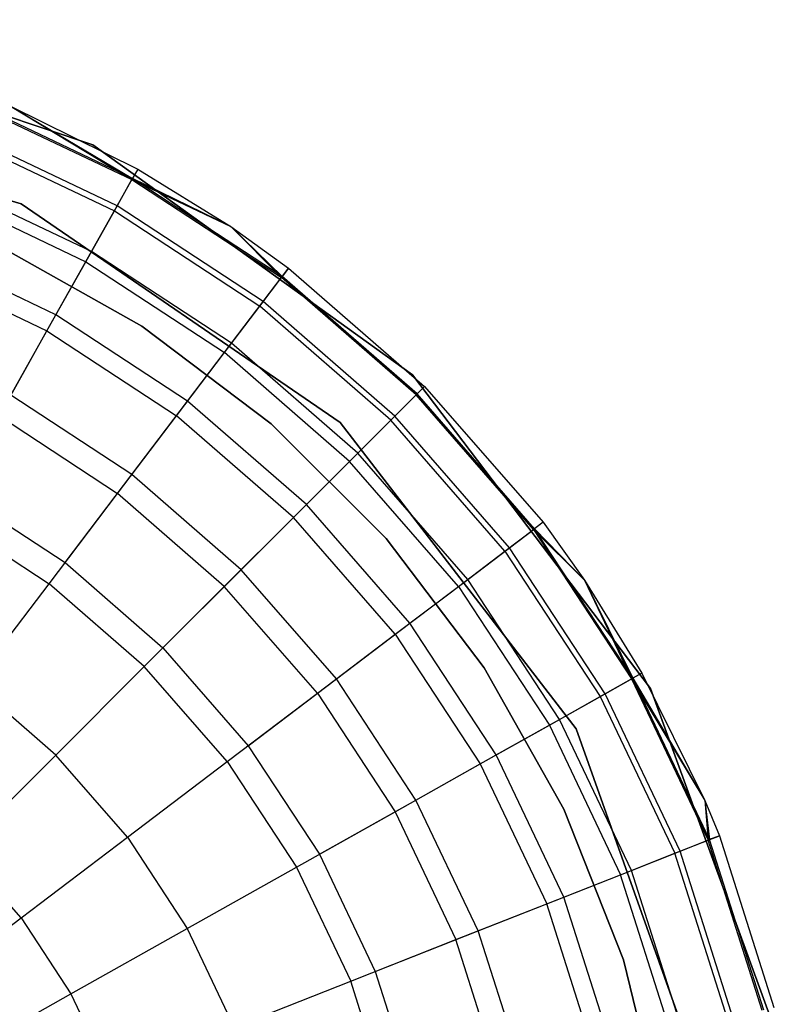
# Model space of a CAD drawing. Extents: x -28.1 to 0, y 0 to 28.1.
# Tile 79 of 215: x -4.273 to -3.987, y 4.588 to 4.955. Entities that reach past the tile are written whole.
import ezdxf

# ---------------------------------------------------------------- set-up
doc = ezdxf.new("R2010")
doc.units = 0
doc.header["$MEASUREMENT"] = 0
doc.layers.get('0').update_dxf_attribs({"color": 13, "linetype": 'CONTINUOUS'})

# ---------------------------------------------------------------- blocks, each defined once
blk = doc.blocks.new('ORTO_VIII_Z_ZAROWKA_OKAPO0')
at = {"color": 0}
for p, q in [((24.16457, 5.16933, 10.00781), (24.0255, 5.21602, 10.00781)), ((24.0255, 5.21602, 3.3149), (24.16457, 5.16933, 3.3149)), ((24.16457, 5.16933, 10.00781), (24.0255, 5.21602, 10.00781)), ((24.0255, 5.21602, 3.3149), (24.16457, 5.16933, 3.3149)), ((23.99961, 5.18813, 10.00781), (24.13785, 5.1474, 10.00781)), ((24.13785, 5.1474, 3.3149), (23.99961, 5.18813, 3.3149)), ((24.13785, 5.1474, 3.3149), (23.99961, 5.18813, 3.3149)), ((23.99961, 5.18813, 10.00781), (24.13785, 5.1474, 10.00781)), ((24.11905, 5.18499, 12.03365), (24.17916, 5.15641, 12.03365)), ((24.11905, 5.18499, 12.03365), (24.17916, 5.15641, 12.03365)), ((24.17942, 5.15689, 10.32419), (24.11925, 5.1855, 10.32419)), ((24.17942, 5.15689, 10.32419), (24.11925, 5.1855, 10.32419)), ((24.13388, 5.18374, 10.40345), (24.17942, 5.15689, 10.32419)), ((24.13388, 5.18374, 10.40345), (24.18136, 5.16032, 10.40345)), ((24.13388, 5.18374, 10.40345), (24.17942, 5.15689, 10.32419)), ((24.13388, 5.18374, 11.98237), (24.18136, 5.16032, 11.98237)), ((24.13388, 5.18374, 10.40345), (24.18136, 5.16032, 10.40345)), ((24.13388, 5.18374, 11.98237), (24.18136, 5.16032, 11.98237)), ((24.13388, 5.18374, 11.98237), (24.17916, 5.15641, 12.03365)), ((24.13388, 5.18374, 11.98237), (24.17916, 5.15641, 12.03365)), ((24.17365, 5.14662, 10.24572), (24.11493, 5.17454, 10.24572)), ((24.17365, 5.14662, 10.24572), (24.11493, 5.17454, 10.24572)), ((24.11417, 5.1726, 12.08336), (24.17263, 5.1448, 12.08336)), ((24.11417, 5.1726, 12.08336), (24.17263, 5.1448, 12.08336)), ((24.2837, 5.08373, 10.00781), (24.16457, 5.16933, 10.00781)), ((24.16457, 5.16933, 3.3149), (24.2837, 5.08373, 3.3149)), ((24.16457, 5.16933, 10.00781), (24.16457, 5.16933, 3.3149)), ((24.2837, 5.08373, 10.00781), (24.16457, 5.16933, 10.00781)), ((24.16457, 5.16933, 3.3149), (24.2837, 5.08373, 3.3149)), ((24.16457, 5.16933, 10.00781), (24.16457, 5.16933, 3.3149)), ((24.18136, 5.16032, 11.98237), (24.17916, 5.15641, 12.03365)), ((24.18136, 5.16032, 11.98237), (24.17916, 5.15641, 12.03365)), ((24.18136, 5.16032, 10.40345), (24.17942, 5.15689, 10.32419)), ((24.18136, 5.16032, 10.40345), (24.17942, 5.15689, 10.32419)), ((24.18136, 5.16032, 10.40345), (24.216, 5.13891, 10.40345)), ((24.18136, 5.16032, 11.98237), (24.18136, 5.16032, 10.40345)), ((24.18136, 5.16032, 11.98237), (24.18136, 5.16032, 10.40345)), ((24.18136, 5.16032, 11.98237), (24.216, 5.13891, 11.98237)), ((24.18136, 5.16032, 10.40345), (24.216, 5.13891, 10.40345)), ((24.18136, 5.16032, 11.98237), (24.216, 5.13891, 11.98237)), ((24.16409, 5.12962, 10.16879), (24.10777, 5.1564, 10.16879)), ((24.16409, 5.12962, 10.16879), (24.10777, 5.1564, 10.16879)), ((24.17263, 5.1448, 12.08336), (24.17916, 5.15641, 12.03365)), ((24.17263, 5.1448, 12.08336), (24.17916, 5.15641, 12.03365)), ((24.17365, 5.14662, 10.24572), (24.17942, 5.15689, 10.32419)), ((24.17365, 5.14662, 10.24572), (24.17942, 5.15689, 10.32419)), ((24.17916, 5.15641, 12.03365), (24.216, 5.13891, 11.98237)), ((24.17916, 5.15641, 12.03365), (24.216, 5.13891, 11.98237)), ((24.17916, 5.15641, 12.03365), (24.23481, 5.11991, 12.03365)), ((24.17916, 5.15641, 12.03365), (24.23481, 5.11991, 12.03365)), ((24.216, 5.13891, 10.40345), (24.17942, 5.15689, 10.32419)), ((24.216, 5.13891, 10.40345), (24.17942, 5.15689, 10.32419)), ((24.23514, 5.12034, 10.32419), (24.17942, 5.15689, 10.32419)), ((24.23514, 5.12034, 10.32419), (24.17942, 5.15689, 10.32419)), ((24.10619, 5.15237, 12.13001), (24.16197, 5.12584, 12.13001)), ((24.10619, 5.15237, 12.13001), (24.16197, 5.12584, 12.13001)), ((24.13785, 5.1474, 10.00781), (24.25674, 5.06595, 10.00781)), ((24.25674, 5.06595, 3.3149), (24.13785, 5.1474, 3.3149)), ((24.13785, 5.1474, 3.3149), (24.13785, 5.1474, 10.00781)), ((24.13785, 5.1474, 3.3149), (24.13785, 5.1474, 10.00781)), ((24.25674, 5.06595, 3.3149), (24.13785, 5.1474, 3.3149)), ((24.13785, 5.1474, 10.00781), (24.25674, 5.06595, 10.00781)), ((24.16197, 5.12584, 12.13001), (24.17263, 5.1448, 12.08336)), ((24.16197, 5.12584, 12.13001), (24.17263, 5.1448, 12.08336)), ((24.16409, 5.12962, 10.16879), (24.17365, 5.14662, 10.24572)), ((24.16409, 5.12962, 10.16879), (24.17365, 5.14662, 10.24572)), ((24.17263, 5.1448, 12.08336), (24.22676, 5.10929, 12.08336)), ((24.17263, 5.1448, 12.08336), (24.22676, 5.10929, 12.08336)), ((24.22802, 5.11096, 10.24572), (24.17365, 5.14662, 10.24572)), ((24.22802, 5.11096, 10.24572), (24.17365, 5.14662, 10.24572)), ((24.216, 5.13891, 10.40345), (24.23514, 5.12034, 10.32419)), ((24.216, 5.13891, 10.40345), (24.23752, 5.12348, 10.40345)), ((24.216, 5.13891, 10.40345), (24.23514, 5.12034, 10.32419)), ((24.216, 5.13891, 11.98237), (24.216, 5.13891, 10.40345)), ((24.216, 5.13891, 11.98237), (24.216, 5.13891, 10.40345)), ((24.216, 5.13891, 11.98237), (24.23752, 5.12348, 11.98237)), ((24.216, 5.13891, 10.40345), (24.23752, 5.12348, 10.40345)), ((24.216, 5.13891, 11.98237), (24.23752, 5.12348, 11.98237)), ((24.216, 5.13891, 11.98237), (24.23481, 5.11991, 12.03365)), ((24.216, 5.13891, 11.98237), (24.23481, 5.11991, 12.03365)), ((24.15084, 5.10605, 10.09418), (24.09786, 5.13125, 10.09418)), ((24.15084, 5.10605, 10.09418), (24.09786, 5.13125, 10.09418)), ((24.18284, 5.10186, 3.47238), (24.13013, 5.13146, 3.47238)), ((24.13013, 5.13146, 3.43301), (24.18284, 5.10186, 3.43301)), ((24.18284, 5.10186, 3.47238), (24.13013, 5.13146, 3.47238)), ((24.13013, 5.13146, 3.43301), (24.18284, 5.10186, 3.43301)), ((24.15084, 5.10605, 10.09418), (24.16409, 5.12962, 10.16879)), ((24.15084, 5.10605, 10.09418), (24.16409, 5.12962, 10.16879)), ((24.21623, 5.09541, 10.16879), (24.16409, 5.12962, 10.16879)), ((24.21623, 5.09541, 10.16879), (24.16409, 5.12962, 10.16879)), ((24.09536, 5.1249, 12.17217), (24.1475, 5.1001, 12.17217)), ((24.09536, 5.1249, 12.17217), (24.1475, 5.1001, 12.17217)), ((24.1475, 5.1001, 12.17217), (24.16197, 5.12584, 12.13001)), ((24.1475, 5.1001, 12.17217), (24.16197, 5.12584, 12.13001)), ((24.16197, 5.12584, 12.13001), (24.21362, 5.09196, 12.13001)), ((24.16197, 5.12584, 12.13001), (24.21362, 5.09196, 12.13001)), ((24.23481, 5.11991, 12.03365), (24.23752, 5.12348, 11.98237)), ((24.23481, 5.11991, 12.03365), (24.23752, 5.12348, 11.98237)), ((24.23752, 5.12348, 10.40345), (24.23514, 5.12034, 10.32419)), ((24.23752, 5.12348, 10.40345), (24.23514, 5.12034, 10.32419)), ((24.23752, 5.12348, 10.40345), (24.28815, 5.07934, 10.40345)), ((24.23752, 5.12348, 10.40345), (24.23752, 5.12348, 11.98237)), ((24.23752, 5.12348, 11.98237), (24.28815, 5.07934, 11.98237)), ((24.23752, 5.12348, 10.40345), (24.28815, 5.07934, 10.40345)), ((24.23752, 5.12348, 10.40345), (24.23752, 5.12348, 11.98237)), ((24.23752, 5.12348, 11.98237), (24.28815, 5.07934, 11.98237)), ((24.22676, 5.10929, 12.08336), (24.23481, 5.11991, 12.03365)), ((24.22676, 5.10929, 12.08336), (24.23481, 5.11991, 12.03365)), ((24.22802, 5.11096, 10.24572), (24.23514, 5.12034, 10.32419)), ((24.22802, 5.11096, 10.24572), (24.23514, 5.12034, 10.32419)), ((24.28497, 5.07617, 12.03365), (24.23481, 5.11991, 12.03365)), ((24.28497, 5.07617, 12.03365), (24.23481, 5.11991, 12.03365)), ((24.28536, 5.07655, 10.32419), (24.23514, 5.12034, 10.32419)), ((24.28536, 5.07655, 10.32419), (24.23514, 5.12034, 10.32419)), ((24.21362, 5.09196, 12.13001), (24.22676, 5.10929, 12.08336)), ((24.21362, 5.09196, 12.13001), (24.22676, 5.10929, 12.08336)), ((24.21623, 5.09541, 10.16879), (24.22802, 5.11096, 10.24572)), ((24.21623, 5.09541, 10.16879), (24.22802, 5.11096, 10.24572)), ((24.27555, 5.06675, 12.08336), (24.22676, 5.10929, 12.08336)), ((24.27555, 5.06675, 12.08336), (24.22676, 5.10929, 12.08336)), ((24.27703, 5.06822, 10.24572), (24.22802, 5.11096, 10.24572)), ((24.27703, 5.06822, 10.24572), (24.22802, 5.11096, 10.24572)), ((24.13403, 5.07615, 10.02262), (24.15084, 5.10605, 10.09418)), ((24.13403, 5.07615, 10.02262), (24.15084, 5.10605, 10.09418)), ((24.1999, 5.07387, 10.09418), (24.15084, 5.10605, 10.09418)), ((24.1999, 5.07387, 10.09418), (24.15084, 5.10605, 10.09418)), ((24.23103, 5.06537, 3.47238), (24.18284, 5.10186, 3.47238)), ((24.18284, 5.10186, 3.43301), (24.23103, 5.06537, 3.43301)), ((24.18284, 5.10186, 3.47238), (24.18284, 5.10186, 3.43301)), ((24.23103, 5.06537, 3.47238), (24.18284, 5.10186, 3.47238)), ((24.18284, 5.10186, 3.43301), (24.23103, 5.06537, 3.43301)), ((24.18284, 5.10186, 3.47238), (24.18284, 5.10186, 3.43301)), ((24.12966, 5.06838, 12.20857), (24.1475, 5.1001, 12.17217)), ((24.12966, 5.06838, 12.20857), (24.1475, 5.1001, 12.17217)), ((24.1475, 5.1001, 12.17217), (24.19578, 5.06844, 12.17217)), ((24.1475, 5.1001, 12.17217), (24.19578, 5.06844, 12.17217)), ((24.1999, 5.07387, 10.09418), (24.21623, 5.09541, 10.16879)), ((24.1999, 5.07387, 10.09418), (24.21623, 5.09541, 10.16879)), ((24.26324, 5.05443, 10.16879), (24.21623, 5.09541, 10.16879)), ((24.26324, 5.05443, 10.16879), (24.21623, 5.09541, 10.16879)), ((24.19578, 5.06844, 12.17217), (24.21362, 5.09196, 12.13001)), ((24.19578, 5.06844, 12.17217), (24.21362, 5.09196, 12.13001)), ((24.26017, 5.05137, 12.13001), (24.21362, 5.09196, 12.13001)), ((24.26017, 5.05137, 12.13001), (24.21362, 5.09196, 12.13001)), ((24.3723, 4.96681, 10.00781), (24.2837, 5.08373, 10.00781)), ((24.2837, 5.08373, 3.3149), (24.3723, 4.96681, 3.3149)), ((24.2837, 5.08373, 10.00781), (24.2837, 5.08373, 3.3149)), ((24.3723, 4.96681, 10.00781), (24.2837, 5.08373, 10.00781)), ((24.2837, 5.08373, 3.3149), (24.3723, 4.96681, 3.3149)), ((24.2837, 5.08373, 10.00781), (24.2837, 5.08373, 3.3149)), ((24.28815, 5.07934, 11.98237), (24.28497, 5.07617, 12.03365)), ((24.28815, 5.07934, 11.98237), (24.28497, 5.07617, 12.03365)), ((24.28815, 5.07934, 10.40345), (24.28536, 5.07655, 10.32419)), ((24.28815, 5.07934, 10.40345), (24.28536, 5.07655, 10.32419)), ((24.28815, 5.07934, 10.40345), (24.33229, 5.02871, 10.40345)), ((24.28815, 5.07934, 11.98237), (24.28815, 5.07934, 10.40345)), ((24.28815, 5.07934, 11.98237), (24.28815, 5.07934, 10.40345)), ((24.28815, 5.07934, 11.98237), (24.33229, 5.02871, 11.98237)), ((24.28815, 5.07934, 10.40345), (24.33229, 5.02871, 10.40345)), ((24.28815, 5.07934, 11.98237), (24.33229, 5.02871, 11.98237)), ((24.17917, 5.04654, 10.02262), (24.13403, 5.07615, 10.02262)), ((24.17917, 5.04654, 10.02262), (24.13403, 5.07615, 10.02262)), ((24.28497, 5.07617, 12.03365), (24.27555, 5.06675, 12.08336)), ((24.28497, 5.07617, 12.03365), (24.27555, 5.06675, 12.08336)), ((24.27703, 5.06822, 10.24572), (24.28536, 5.07655, 10.32419)), ((24.27703, 5.06822, 10.24572), (24.28536, 5.07655, 10.32419)), ((24.32871, 5.026, 12.03365), (24.28497, 5.07617, 12.03365)), ((24.32871, 5.026, 12.03365), (24.28497, 5.07617, 12.03365)), ((24.32915, 5.02633, 10.32419), (24.28536, 5.07655, 10.32419)), ((24.32915, 5.02633, 10.32419), (24.28536, 5.07655, 10.32419)), ((24.17917, 5.04654, 10.02262), (24.1999, 5.07387, 10.09418)), ((24.17917, 5.04654, 10.02262), (24.1999, 5.07387, 10.09418)), ((24.24412, 5.03531, 10.09418), (24.1999, 5.07387, 10.09418)), ((24.24412, 5.03531, 10.09418), (24.1999, 5.07387, 10.09418)), ((24.12966, 5.06838, 12.20857), (24.17379, 5.03944, 12.20857)), ((24.12966, 5.06838, 12.20857), (24.17379, 5.03944, 12.20857)), ((24.17379, 5.03944, 12.20857), (24.19578, 5.06844, 12.17217)), ((24.17379, 5.03944, 12.20857), (24.19578, 5.06844, 12.17217)), ((24.2393, 5.03049, 12.17217), (24.19578, 5.06844, 12.17217)), ((24.2393, 5.03049, 12.17217), (24.19578, 5.06844, 12.17217)), ((24.26324, 5.05443, 10.16879), (24.27703, 5.06822, 10.24572)), ((24.26324, 5.05443, 10.16879), (24.27703, 5.06822, 10.24572)), ((24.31976, 5.01921, 10.24572), (24.27703, 5.06822, 10.24572)), ((24.31976, 5.01921, 10.24572), (24.27703, 5.06822, 10.24572)), ((24.27381, 5.02265, 3.47238), (24.23103, 5.06537, 3.47238)), ((24.23103, 5.06537, 3.43301), (24.27381, 5.02265, 3.43301)), ((24.23103, 5.06537, 3.47238), (24.23103, 5.06537, 3.43301)), ((24.27381, 5.02265, 3.47238), (24.23103, 5.06537, 3.47238)), ((24.23103, 5.06537, 3.43301), (24.27381, 5.02265, 3.43301)), ((24.23103, 5.06537, 3.47238), (24.23103, 5.06537, 3.43301)), ((24.25674, 5.06595, 10.00781), (24.34464, 4.95174, 10.00781)), ((24.34464, 4.95174, 3.3149), (24.25674, 5.06595, 3.3149)), ((24.25674, 5.06595, 3.3149), (24.25674, 5.06595, 10.00781)), ((24.25674, 5.06595, 3.3149), (24.25674, 5.06595, 10.00781)), ((24.34464, 4.95174, 3.3149), (24.25674, 5.06595, 3.3149)), ((24.25674, 5.06595, 10.00781), (24.34464, 4.95174, 10.00781)), ((24.27555, 5.06675, 12.08336), (24.26017, 5.05137, 12.13001)), ((24.27555, 5.06675, 12.08336), (24.26017, 5.05137, 12.13001)), ((24.3181, 5.01795, 12.08336), (24.27555, 5.06675, 12.08336)), ((24.3181, 5.01795, 12.08336), (24.27555, 5.06675, 12.08336)), ((24.24412, 5.03531, 10.09418), (24.26324, 5.05443, 10.16879)), ((24.24412, 5.03531, 10.09418), (24.26324, 5.05443, 10.16879)), ((24.30422, 5.00743, 10.16879), (24.26324, 5.05443, 10.16879)), ((24.30422, 5.00743, 10.16879), (24.26324, 5.05443, 10.16879)), ((24.26017, 5.05137, 12.13001), (24.2393, 5.03049, 12.17217)), ((24.26017, 5.05137, 12.13001), (24.2393, 5.03049, 12.17217)), ((24.30077, 5.00481, 12.13001), (24.26017, 5.05137, 12.13001)), ((24.30077, 5.00481, 12.13001), (24.26017, 5.05137, 12.13001)), ((24.15426, 5.01369, 9.95481), (24.17917, 5.04654, 10.02262)), ((24.15426, 5.01369, 9.95481), (24.17917, 5.04654, 10.02262)), ((24.21986, 5.01106, 10.02262), (24.17917, 5.04654, 10.02262)), ((24.21986, 5.01106, 10.02262), (24.17917, 5.04654, 10.02262)), ((24.11382, 5.04021, 9.95481), (24.15426, 5.01369, 9.95481)), ((24.11382, 5.04021, 9.95481), (24.15426, 5.01369, 9.95481)), ((24.14831, 5.00584, 12.23809), (24.17379, 5.03944, 12.20857)), ((24.14831, 5.00584, 12.23809), (24.17379, 5.03944, 12.20857)), ((24.21356, 5.00476, 12.20857), (24.17379, 5.03944, 12.20857)), ((24.21356, 5.00476, 12.20857), (24.17379, 5.03944, 12.20857)), ((24.21986, 5.01106, 10.02262), (24.24412, 5.03531, 10.09418)), ((24.21986, 5.01106, 10.02262), (24.24412, 5.03531, 10.09418)), ((24.28268, 4.99109, 10.09418), (24.24412, 5.03531, 10.09418)), ((24.28268, 4.99109, 10.09418), (24.24412, 5.03531, 10.09418)), ((24.109, 5.03163, 12.23809), (24.14831, 5.00584, 12.23809)), ((24.109, 5.03163, 12.23809), (24.14831, 5.00584, 12.23809)), ((24.2393, 5.03049, 12.17217), (24.21356, 5.00476, 12.20857)), ((24.2393, 5.03049, 12.17217), (24.21356, 5.00476, 12.20857)), ((24.27724, 4.98697, 12.17217), (24.2393, 5.03049, 12.17217)), ((24.27724, 4.98697, 12.17217), (24.2393, 5.03049, 12.17217)), ((24.33229, 5.02871, 11.98237), (24.32871, 5.026, 12.03365)), ((24.33229, 5.02871, 11.98237), (24.32871, 5.026, 12.03365)), ((24.33229, 5.02871, 10.40345), (24.32915, 5.02633, 10.32419)), ((24.33229, 5.02871, 10.40345), (24.32915, 5.02633, 10.32419)), ((24.33229, 5.02871, 10.40345), (24.34771, 5.00719, 10.40345)), ((24.33229, 5.02871, 11.98237), (24.33229, 5.02871, 10.40345)), ((24.33229, 5.02871, 11.98237), (24.33229, 5.02871, 10.40345)), ((24.33229, 5.02871, 11.98237), (24.34771, 5.00719, 11.98237)), ((24.33229, 5.02871, 10.40345), (24.34771, 5.00719, 10.40345)), ((24.33229, 5.02871, 11.98237), (24.34771, 5.00719, 11.98237)), ((24.3181, 5.01795, 12.08336), (24.32871, 5.026, 12.03365)), ((24.3181, 5.01795, 12.08336), (24.32871, 5.026, 12.03365)), ((24.31976, 5.01921, 10.24572), (24.32915, 5.02633, 10.32419)), ((24.31976, 5.01921, 10.24572), (24.32915, 5.02633, 10.32419)), ((24.32871, 5.026, 12.03365), (24.34771, 5.00719, 11.98237)), ((24.32871, 5.026, 12.03365), (24.34771, 5.00719, 11.98237)), ((24.32871, 5.026, 12.03365), (24.36522, 4.97035, 12.03365)), ((24.32871, 5.026, 12.03365), (24.36522, 4.97035, 12.03365)), ((24.34771, 5.00719, 10.40345), (24.32915, 5.02633, 10.32419)), ((24.34771, 5.00719, 10.40345), (24.32915, 5.02633, 10.32419)), ((24.36569, 4.97062, 10.32419), (24.32915, 5.02633, 10.32419)), ((24.36569, 4.97062, 10.32419), (24.32915, 5.02633, 10.32419)), ((24.31036, 4.9745, 3.47238), (24.27381, 5.02265, 3.47238)), ((24.27381, 5.02265, 3.43301), (24.31036, 4.9745, 3.43301)), ((24.27381, 5.02265, 3.47238), (24.27381, 5.02265, 3.43301)), ((24.31036, 4.9745, 3.47238), (24.27381, 5.02265, 3.47238)), ((24.27381, 5.02265, 3.43301), (24.31036, 4.9745, 3.43301)), ((24.27381, 5.02265, 3.47238), (24.27381, 5.02265, 3.43301)), ((24.30077, 5.00481, 12.13001), (24.3181, 5.01795, 12.08336)), ((24.30077, 5.00481, 12.13001), (24.3181, 5.01795, 12.08336)), ((24.30422, 5.00743, 10.16879), (24.31976, 5.01921, 10.24572)), ((24.30422, 5.00743, 10.16879), (24.31976, 5.01921, 10.24572)), ((24.3181, 5.01795, 12.08336), (24.3536, 4.96382, 12.08336)), ((24.3181, 5.01795, 12.08336), (24.3536, 4.96382, 12.08336)), ((24.35542, 4.96484, 10.24572), (24.31976, 5.01921, 10.24572)), ((24.35542, 4.96484, 10.24572), (24.31976, 5.01921, 10.24572)), ((24.15426, 5.01369, 9.95481), (24.19071, 4.9819, 9.95481)), ((24.15426, 5.01369, 9.95481), (24.19071, 4.9819, 9.95481)), ((24.19071, 4.9819, 9.95481), (24.21986, 5.01106, 10.02262)), ((24.19071, 4.9819, 9.95481), (24.21986, 5.01106, 10.02262)), ((24.25534, 4.97037, 10.02262), (24.21986, 5.01106, 10.02262)), ((24.25534, 4.97037, 10.02262), (24.21986, 5.01106, 10.02262)), ((24.12013, 4.96867, 12.25984), (24.14831, 5.00584, 12.23809)), ((24.12013, 4.96867, 12.25984), (24.14831, 5.00584, 12.23809)), ((24.18375, 4.97494, 12.23809), (24.14831, 5.00584, 12.23809)), ((24.18375, 4.97494, 12.23809), (24.14831, 5.00584, 12.23809)), ((24.28268, 4.99109, 10.09418), (24.30422, 5.00743, 10.16879)), ((24.28268, 4.99109, 10.09418), (24.30422, 5.00743, 10.16879)), ((24.33842, 4.95528, 10.16879), (24.30422, 5.00743, 10.16879)), ((24.33842, 4.95528, 10.16879), (24.30422, 5.00743, 10.16879)), ((24.34771, 5.00719, 10.40345), (24.36569, 4.97062, 10.32419)), ((24.34771, 5.00719, 10.40345), (24.36569, 4.97062, 10.32419)), ((24.34771, 5.00719, 10.40345), (24.36912, 4.97255, 10.40345)), ((24.34771, 5.00719, 11.98237), (24.34771, 5.00719, 10.40345)), ((24.34771, 5.00719, 11.98237), (24.34771, 5.00719, 10.40345)), ((24.34771, 5.00719, 11.98237), (24.36912, 4.97255, 11.98237)), ((24.34771, 5.00719, 10.40345), (24.36912, 4.97255, 10.40345)), ((24.34771, 5.00719, 11.98237), (24.36912, 4.97255, 11.98237)), ((24.34771, 5.00719, 11.98237), (24.36522, 4.97035, 12.03365)), ((24.34771, 5.00719, 11.98237), (24.36522, 4.97035, 12.03365)), ((24.21356, 5.00476, 12.20857), (24.18375, 4.97494, 12.23809)), ((24.21356, 5.00476, 12.20857), (24.18375, 4.97494, 12.23809)), ((24.24824, 4.96498, 12.20857), (24.21356, 5.00476, 12.20857)), ((24.24824, 4.96498, 12.20857), (24.21356, 5.00476, 12.20857)), ((24.27724, 4.98697, 12.17217), (24.30077, 5.00481, 12.13001)), ((24.27724, 4.98697, 12.17217), (24.30077, 5.00481, 12.13001)), ((24.30077, 5.00481, 12.13001), (24.33464, 4.95316, 12.13001)), ((24.30077, 5.00481, 12.13001), (24.33464, 4.95316, 12.13001)), ((24.25534, 4.97037, 10.02262), (24.28268, 4.99109, 10.09418)), ((24.25534, 4.97037, 10.02262), (24.28268, 4.99109, 10.09418)), ((24.31485, 4.94203, 10.09418), (24.28268, 4.99109, 10.09418)), ((24.31485, 4.94203, 10.09418), (24.28268, 4.99109, 10.09418)), ((24.24824, 4.96498, 12.20857), (24.27724, 4.98697, 12.17217)), ((24.24824, 4.96498, 12.20857), (24.27724, 4.98697, 12.17217)), ((24.27724, 4.98697, 12.17217), (24.30891, 4.93869, 12.17217)), ((24.27724, 4.98697, 12.17217), (24.30891, 4.93869, 12.17217)), ((24.19071, 4.9819, 9.95481), (24.22249, 4.94545, 9.95481)), ((24.19071, 4.9819, 9.95481), (24.22249, 4.94545, 9.95481)), ((24.18375, 4.97494, 12.23809), (24.15076, 4.94196, 12.25984)), ((24.18375, 4.97494, 12.23809), (24.15076, 4.94196, 12.25984)), ((24.21465, 4.93951, 12.23809), (24.18375, 4.97494, 12.23809)), ((24.21465, 4.93951, 12.23809), (24.18375, 4.97494, 12.23809)), ((24.34002, 4.92183, 3.47238), (24.31036, 4.9745, 3.47238)), ((24.31036, 4.9745, 3.43301), (24.34002, 4.92183, 3.43301)), ((24.31036, 4.9745, 3.47238), (24.31036, 4.9745, 3.43301)), ((24.34002, 4.92183, 3.47238), (24.31036, 4.9745, 3.47238)), ((24.31036, 4.9745, 3.43301), (24.34002, 4.92183, 3.43301)), ((24.31036, 4.9745, 3.47238), (24.31036, 4.9745, 3.43301)), ((24.36912, 4.97255, 11.98237), (24.36522, 4.97035, 12.03365)), ((24.36912, 4.97255, 11.98237), (24.36522, 4.97035, 12.03365)), ((24.36912, 4.97255, 10.40345), (24.36569, 4.97062, 10.32419)), ((24.36912, 4.97255, 10.40345), (24.36569, 4.97062, 10.32419)), ((24.36912, 4.97255, 10.40345), (24.39255, 4.92508, 10.40345)), ((24.36912, 4.97255, 11.98237), (24.36912, 4.97255, 10.40345)), ((24.36912, 4.97255, 11.98237), (24.36912, 4.97255, 10.40345)), ((24.36912, 4.97255, 11.98237), (24.39255, 4.92508, 11.98237)), ((24.36912, 4.97255, 10.40345), (24.39255, 4.92508, 10.40345)), ((24.36912, 4.97255, 11.98237), (24.39255, 4.92508, 11.98237)), ((24.15076, 4.94196, 12.25984), (24.12013, 4.96867, 12.25984)), ((24.15076, 4.94196, 12.25984), (24.12013, 4.96867, 12.25984)), ((24.22249, 4.94545, 9.95481), (24.25534, 4.97037, 10.02262)), ((24.22249, 4.94545, 9.95481), (24.25534, 4.97037, 10.02262)), ((24.28495, 4.92522, 10.02262), (24.25534, 4.97037, 10.02262)), ((24.28495, 4.92522, 10.02262), (24.25534, 4.97037, 10.02262)), ((24.3536, 4.96382, 12.08336), (24.36522, 4.97035, 12.03365)), ((24.3536, 4.96382, 12.08336), (24.36522, 4.97035, 12.03365)), ((24.35542, 4.96484, 10.24572), (24.36569, 4.97062, 10.32419)), ((24.35542, 4.96484, 10.24572), (24.36569, 4.97062, 10.32419)), ((24.36522, 4.97035, 12.03365), (24.39255, 4.92508, 11.98237)), ((24.36522, 4.97035, 12.03365), (24.39255, 4.92508, 11.98237)), ((24.36522, 4.97035, 12.03365), (24.3938, 4.91025, 12.03365)), ((24.36522, 4.97035, 12.03365), (24.3938, 4.91025, 12.03365)), ((24.39431, 4.91045, 10.32419), (24.36569, 4.97062, 10.32419)), ((24.36569, 4.97062, 10.32419), (24.39255, 4.92508, 10.40345)), ((24.36569, 4.97062, 10.32419), (24.39255, 4.92508, 10.40345)), ((24.39431, 4.91045, 10.32419), (24.36569, 4.97062, 10.32419)), ((24.21465, 4.93951, 12.23809), (24.24824, 4.96498, 12.20857)), ((24.21465, 4.93951, 12.23809), (24.24824, 4.96498, 12.20857)), ((24.24824, 4.96498, 12.20857), (24.27719, 4.92085, 12.20857)), ((24.24824, 4.96498, 12.20857), (24.27719, 4.92085, 12.20857)), ((24.33842, 4.95528, 10.16879), (24.35542, 4.96484, 10.24572)), ((24.33842, 4.95528, 10.16879), (24.35542, 4.96484, 10.24572)), ((24.38335, 4.90612, 10.24572), (24.35542, 4.96484, 10.24572)), ((24.38335, 4.90612, 10.24572), (24.35542, 4.96484, 10.24572)), ((24.4225, 4.82898, 10.00781), (24.3723, 4.96681, 10.00781)), ((24.3723, 4.96681, 3.3149), (24.4225, 4.82898, 3.3149)), ((24.3723, 4.96681, 10.00781), (24.3723, 4.96681, 3.3149)), ((24.4225, 4.82898, 10.00781), (24.3723, 4.96681, 10.00781)), ((24.3723, 4.96681, 3.3149), (24.4225, 4.82898, 3.3149)), ((24.3723, 4.96681, 10.00781), (24.3723, 4.96681, 3.3149)), ((24.33464, 4.95316, 12.13001), (24.3536, 4.96382, 12.08336)), ((24.33464, 4.95316, 12.13001), (24.3536, 4.96382, 12.08336)), ((24.3536, 4.96382, 12.08336), (24.38141, 4.90536, 12.08336)), ((24.3536, 4.96382, 12.08336), (24.38141, 4.90536, 12.08336)), ((24.31485, 4.94203, 10.09418), (24.33842, 4.95528, 10.16879)), ((24.31485, 4.94203, 10.09418), (24.33842, 4.95528, 10.16879)), ((24.3652, 4.89897, 10.16879), (24.33842, 4.95528, 10.16879)), ((24.3652, 4.89897, 10.16879), (24.33842, 4.95528, 10.16879)), ((24.30891, 4.93869, 12.17217), (24.33464, 4.95316, 12.13001)), ((24.30891, 4.93869, 12.17217), (24.33464, 4.95316, 12.13001)), ((24.33464, 4.95316, 12.13001), (24.36117, 4.89738, 12.13001)), ((24.33464, 4.95316, 12.13001), (24.36117, 4.89738, 12.13001)), ((24.34464, 4.95174, 10.00781), (24.39295, 4.81596, 10.00781)), ((24.39295, 4.81596, 3.3149), (24.34464, 4.95174, 3.3149)), ((24.34464, 4.95174, 10.00781), (24.34464, 4.95174, 3.3149)), ((24.39295, 4.81596, 3.3149), (24.34464, 4.95174, 3.3149)), ((24.34464, 4.95174, 10.00781), (24.39295, 4.81596, 10.00781)), ((24.34464, 4.95174, 10.00781), (24.34464, 4.95174, 3.3149)), ((24.22249, 4.94545, 9.95481), (24.24902, 4.90501, 9.95481)), ((24.22249, 4.94545, 9.95481), (24.24902, 4.90501, 9.95481)), ((24.15076, 4.94196, 12.25984), (24.11561, 4.9068, 12.27316)), ((24.15076, 4.94196, 12.25984), (24.11561, 4.9068, 12.27316)), ((24.17748, 4.91132, 12.25984), (24.15076, 4.94196, 12.25984)), ((24.17748, 4.91132, 12.25984), (24.15076, 4.94196, 12.25984)), ((24.17748, 4.91132, 12.25984), (24.21465, 4.93951, 12.23809)), ((24.17748, 4.91132, 12.25984), (24.21465, 4.93951, 12.23809)), ((24.21465, 4.93951, 12.23809), (24.24044, 4.90019, 12.23809)), ((24.21465, 4.93951, 12.23809), (24.24044, 4.90019, 12.23809)), ((24.28495, 4.92522, 10.02262), (24.31485, 4.94203, 10.09418)), ((24.28495, 4.92522, 10.02262), (24.31485, 4.94203, 10.09418)), ((24.34005, 4.88905, 10.09418), (24.31485, 4.94203, 10.09418)), ((24.34005, 4.88905, 10.09418), (24.31485, 4.94203, 10.09418)), ((24.27719, 4.92085, 12.20857), (24.30891, 4.93869, 12.17217)), ((24.27719, 4.92085, 12.20857), (24.30891, 4.93869, 12.17217)), ((24.30891, 4.93869, 12.17217), (24.33371, 4.88655, 12.17217)), ((24.30891, 4.93869, 12.17217), (24.33371, 4.88655, 12.17217)), ((24.24902, 4.90501, 9.95481), (24.28495, 4.92522, 10.02262)), ((24.24902, 4.90501, 9.95481), (24.28495, 4.92522, 10.02262)), ((24.30814, 4.87647, 10.02262), (24.28495, 4.92522, 10.02262)), ((24.30814, 4.87647, 10.02262), (24.28495, 4.92522, 10.02262)), ((24.39255, 4.92508, 10.40345), (24.39431, 4.91045, 10.32419)), ((24.39255, 4.92508, 10.40345), (24.39797, 4.91189, 10.40345)), ((24.39255, 4.92508, 10.40345), (24.39431, 4.91045, 10.32419)), ((24.39255, 4.92508, 11.98237), (24.39255, 4.92508, 10.40345)), ((24.39255, 4.92508, 11.98237), (24.39255, 4.92508, 10.40345)), ((24.39255, 4.92508, 11.98237), (24.39797, 4.91189, 11.98237)), ((24.39255, 4.92508, 10.40345), (24.39797, 4.91189, 10.40345)), ((24.39255, 4.92508, 11.98237), (24.39797, 4.91189, 11.98237)), ((24.39255, 4.92508, 11.98237), (24.3938, 4.91025, 12.03365)), ((24.39255, 4.92508, 11.98237), (24.3938, 4.91025, 12.03365)), ((24.24044, 4.90019, 12.23809), (24.27719, 4.92085, 12.20857)), ((24.24044, 4.90019, 12.23809), (24.27719, 4.92085, 12.20857)), ((24.27719, 4.92085, 12.20857), (24.29985, 4.8732, 12.20857)), ((24.27719, 4.92085, 12.20857), (24.29985, 4.8732, 12.20857)), ((24.36224, 4.86561, 3.47238), (24.34002, 4.92183, 3.47238)), ((24.34002, 4.92183, 3.43301), (24.36224, 4.86561, 3.43301)), ((24.34002, 4.92183, 3.47238), (24.34002, 4.92183, 3.43301)), ((24.36224, 4.86561, 3.47238), (24.34002, 4.92183, 3.47238)), ((24.34002, 4.92183, 3.43301), (24.36224, 4.86561, 3.43301)), ((24.34002, 4.92183, 3.47238), (24.34002, 4.92183, 3.43301)), ((24.13787, 4.88128, 12.27316), (24.17748, 4.91132, 12.25984)), ((24.13787, 4.88128, 12.27316), (24.17748, 4.91132, 12.25984)), ((24.17748, 4.91132, 12.25984), (24.19977, 4.87733, 12.25984)), ((24.17748, 4.91132, 12.25984), (24.19977, 4.87733, 12.25984)), ((24.38141, 4.90536, 12.08336), (24.3938, 4.91025, 12.03365)), ((24.38141, 4.90536, 12.08336), (24.3938, 4.91025, 12.03365)), ((24.38335, 4.90612, 10.24572), (24.39431, 4.91045, 10.32419)), ((24.38335, 4.90612, 10.24572), (24.39431, 4.91045, 10.32419)), ((24.3938, 4.91025, 12.03365), (24.39797, 4.91189, 11.98237)), ((24.3938, 4.91025, 12.03365), (24.39797, 4.91189, 11.98237)), ((24.41394, 4.84681, 12.03365), (24.3938, 4.91025, 12.03365)), ((24.41394, 4.84681, 12.03365), (24.3938, 4.91025, 12.03365)), ((24.39797, 4.91189, 10.40345), (24.39431, 4.91045, 10.32419)), ((24.39797, 4.91189, 10.40345), (24.39431, 4.91045, 10.32419)), ((24.41446, 4.84694, 10.32419), (24.39431, 4.91045, 10.32419)), ((24.41446, 4.84694, 10.32419), (24.39431, 4.91045, 10.32419)), ((24.39797, 4.91189, 10.40345), (24.41829, 4.84787, 10.40345)), ((24.39797, 4.91189, 11.98237), (24.39797, 4.91189, 10.40345)), ((24.39797, 4.91189, 11.98237), (24.39797, 4.91189, 10.40345)), ((24.39797, 4.91189, 11.98237), (24.41829, 4.84787, 11.98237)), ((24.39797, 4.91189, 10.40345), (24.41829, 4.84787, 10.40345)), ((24.39797, 4.91189, 11.98237), (24.41829, 4.84787, 11.98237)), ((24.13787, 4.88128, 12.27316), (24.11561, 4.9068, 12.27316)), ((24.13787, 4.88128, 12.27316), (24.11561, 4.9068, 12.27316)), ((24.3652, 4.89897, 10.16879), (24.38335, 4.90612, 10.24572)), ((24.3652, 4.89897, 10.16879), (24.38335, 4.90612, 10.24572)), ((24.40302, 4.84415, 10.24572), (24.38335, 4.90612, 10.24572)), ((24.40302, 4.84415, 10.24572), (24.38335, 4.90612, 10.24572)), ((24.24902, 4.90501, 9.95481), (24.26979, 4.86134, 9.95481)), ((24.24902, 4.90501, 9.95481), (24.26979, 4.86134, 9.95481)), ((24.36117, 4.89738, 12.13001), (24.38141, 4.90536, 12.08336)), ((24.36117, 4.89738, 12.13001), (24.38141, 4.90536, 12.08336)), ((24.40099, 4.84365, 12.08336), (24.38141, 4.90536, 12.08336)), ((24.40099, 4.84365, 12.08336), (24.38141, 4.90536, 12.08336)), ((24.19977, 4.87733, 12.25984), (24.24044, 4.90019, 12.23809)), ((24.19977, 4.87733, 12.25984), (24.24044, 4.90019, 12.23809)), ((24.24044, 4.90019, 12.23809), (24.26063, 4.85773, 12.23809)), ((24.24044, 4.90019, 12.23809), (24.26063, 4.85773, 12.23809)), ((24.34005, 4.88905, 10.09418), (24.3652, 4.89897, 10.16879)), ((24.34005, 4.88905, 10.09418), (24.3652, 4.89897, 10.16879)), ((24.38407, 4.83953, 10.16879), (24.3652, 4.89897, 10.16879)), ((24.38407, 4.83953, 10.16879), (24.3652, 4.89897, 10.16879)), ((24.33371, 4.88655, 12.17217), (24.36117, 4.89738, 12.13001)), ((24.33371, 4.88655, 12.17217), (24.36117, 4.89738, 12.13001)), ((24.37986, 4.8385, 12.13001), (24.36117, 4.89738, 12.13001)), ((24.37986, 4.8385, 12.13001), (24.36117, 4.89738, 12.13001)), ((24.30814, 4.87647, 10.02262), (24.34005, 4.88905, 10.09418)), ((24.30814, 4.87647, 10.02262), (24.34005, 4.88905, 10.09418)), ((24.3578, 4.83313, 10.09418), (24.34005, 4.88905, 10.09418)), ((24.3578, 4.83313, 10.09418), (24.34005, 4.88905, 10.09418)), ((24.29985, 4.8732, 12.20857), (24.33371, 4.88655, 12.17217)), ((24.29985, 4.8732, 12.20857), (24.33371, 4.88655, 12.17217)), ((24.35117, 4.83151, 12.17217), (24.33371, 4.88655, 12.17217)), ((24.35117, 4.83151, 12.17217), (24.33371, 4.88655, 12.17217)), ((24.09701, 4.8503, 12.27765), (24.13787, 4.88128, 12.27316)), ((24.09701, 4.8503, 12.27765), (24.13787, 4.88128, 12.27316)), ((24.13787, 4.88128, 12.27316), (24.15644, 4.85296, 12.27316)), ((24.13787, 4.88128, 12.27316), (24.15644, 4.85296, 12.27316)), ((24.15644, 4.85296, 12.27316), (24.19977, 4.87733, 12.25984)), ((24.15644, 4.85296, 12.27316), (24.19977, 4.87733, 12.25984)), ((24.19977, 4.87733, 12.25984), (24.21723, 4.84062, 12.25984)), ((24.19977, 4.87733, 12.25984), (24.21723, 4.84062, 12.25984)), ((24.26063, 4.85773, 12.23809), (24.29985, 4.8732, 12.20857)), ((24.26063, 4.85773, 12.23809), (24.29985, 4.8732, 12.20857)), ((24.26979, 4.86134, 9.95481), (24.30814, 4.87647, 10.02262)), ((24.26979, 4.86134, 9.95481), (24.30814, 4.87647, 10.02262)), ((24.31582, 4.8229, 12.20857), (24.29985, 4.8732, 12.20857)), ((24.31582, 4.8229, 12.20857), (24.29985, 4.8732, 12.20857)), ((24.32447, 4.82501, 10.02262), (24.30814, 4.87647, 10.02262)), ((24.32447, 4.82501, 10.02262), (24.30814, 4.87647, 10.02262)), ((24.37659, 4.80688, 3.47238), (24.36224, 4.86561, 3.47238)), ((24.36224, 4.86561, 3.43301), (24.37659, 4.80688, 3.43301)), ((24.36224, 4.86561, 3.47238), (24.36224, 4.86561, 3.43301)), ((24.37659, 4.80688, 3.47238), (24.36224, 4.86561, 3.47238)), ((24.36224, 4.86561, 3.43301), (24.37659, 4.80688, 3.43301)), ((24.36224, 4.86561, 3.47238), (24.36224, 4.86561, 3.43301)), ((24.26979, 4.86134, 9.95481), (24.28442, 4.81525, 9.95481)), ((24.26979, 4.86134, 9.95481), (24.28442, 4.81525, 9.95481)), ((24.21723, 4.84062, 12.25984), (24.26063, 4.85773, 12.23809)), ((24.21723, 4.84062, 12.25984), (24.26063, 4.85773, 12.23809)), ((24.27485, 4.81292, 12.23809), (24.26063, 4.85773, 12.23809)), ((24.27485, 4.81292, 12.23809), (24.26063, 4.85773, 12.23809)), ((24.11175, 4.82783, 12.27765), (24.15644, 4.85296, 12.27316)), ((24.11175, 4.82783, 12.27765), (24.15644, 4.85296, 12.27316)), ((24.15644, 4.85296, 12.27316), (24.17098, 4.82238, 12.27316)), ((24.15644, 4.85296, 12.27316), (24.17098, 4.82238, 12.27316))]:
    blk.add_line(p, q, dxfattribs=at)

msp = doc.modelspace()

# ---------------------------------------------------------------- block references
at = {"color": 0}
msp.add_blockref('ORTO_VIII_Z_ZAROWKA_OKAPO0', (-28.41, -0.26151, -0.64167), dxfattribs=at)

doc.saveas('drawing.dxf')
